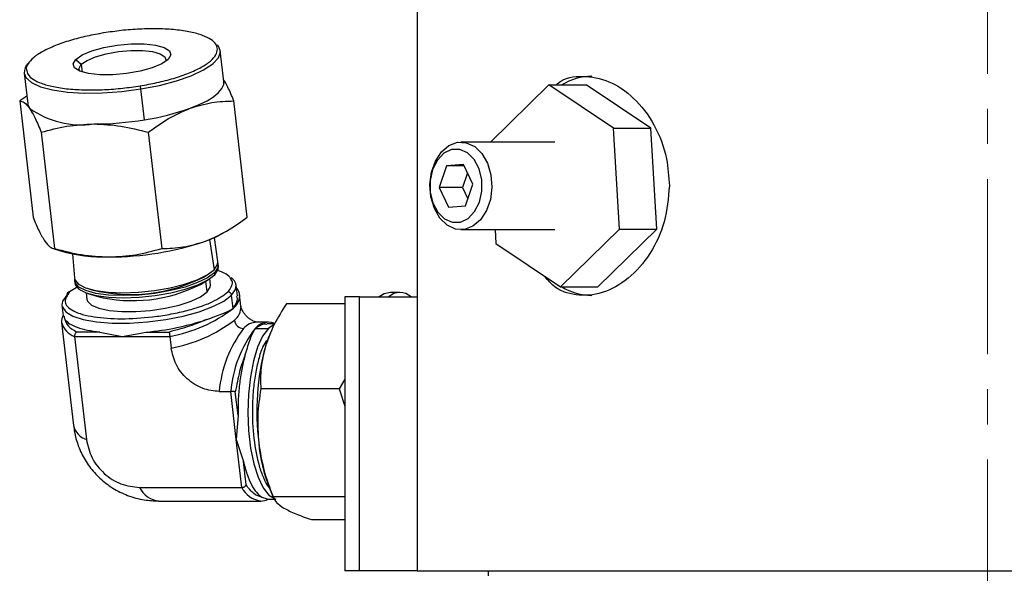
# Model space of a CAD drawing. Header units: inches. Extents: x 1.5 to 32, y 0 to 21.9.
# Tile 20 of 64: x 1.5 to 4.3, y 8.8 to 10.4. Entities that reach past the tile are written whole.
import ezdxf

# ---------------------------------------------------------------- set-up
doc = ezdxf.new("R2010")
doc.units = ezdxf.units.IN
doc.header["$MEASUREMENT"] = 0
doc.linetypes.add('CENTERX2', pattern=[0.8, 0.5, -0.1, 0.1, -0.1])

msp = doc.modelspace()

# ---------------------------------------------------------------- linework, layer by layer
at = {"color": 7, "linetype": 'CENTERX2', "lineweight": 18}
msp.add_line((4.2701, 17.1174), (4.2701, 4.8697), dxfattribs=at)
at = {"color": 7, "linetype": 'Continuous', "lineweight": 25}
for p, q in [((2.6451, 10.3979), (2.6451, 8.7999)), ((2.0939, 10.196), (2.0838, 10.2838)), ((1.6722, 10.2587), (1.6877, 10.2447)), ((1.6877, 10.2447), (1.6903, 10.2225)), ((1.525, 10.2196), (1.5351, 10.1318)), ((1.8676, 10.0864), (1.8576, 10.1742)), ((3.0201, 10.1856), (2.8541, 10.0229)), ((3.2047, 10.0623), (3.0201, 10.1856)), ((3.0201, 10.1856), (3.1262, 10.1856)), ((3.3108, 10.0623), (3.1262, 10.1856)), ((1.5325, 10.154), (1.512, 10.1401)), ((1.512, 10.1401), (1.5501, 9.8085)), ((2.1605, 9.8085), (2.1224, 10.1401)), ((1.5734, 10.0506), (1.6115, 9.719)), ((1.8786, 10.0506), (1.9167, 9.719)), ((3.2215, 9.7746), (3.2047, 10.0623)), ((3.2047, 10.0623), (3.3108, 10.0623)), ((3.3275, 9.7746), (3.3108, 10.0623)), ((3.0369, 10.0229), (2.7696, 10.0229)), ((2.7288, 9.9546), (2.7074, 9.8935)), ((2.7769, 9.959), (2.7288, 9.9546)), ((2.779, 9.9546), (2.7288, 9.9546)), ((2.7882, 9.935), (2.7737, 9.8935)), ((2.8036, 9.9022), (2.7769, 9.959)), ((2.7074, 9.8935), (2.7341, 9.8367)), ((2.7737, 9.8935), (2.7074, 9.8935)), ((2.7737, 9.8935), (2.7891, 9.8607)), ((2.7823, 9.8411), (2.8036, 9.9022)), ((2.7341, 9.8367), (2.7823, 9.8411)), ((2.0979, 9.7663), (2.1097, 9.7735)), ((2.7696, 9.7729), (3.0369, 9.7729)), ((2.8668, 9.7729), (2.8691, 9.7335)), ((3.0537, 9.6102), (3.2215, 9.7746)), ((3.1598, 9.6102), (3.3275, 9.7746)), ((3.2215, 9.7746), (3.3275, 9.7746)), ((2.0533, 9.7446), (2.0659, 9.6584)), ((2.0769, 9.6825), (2.0668, 9.7503)), ((1.605, 9.7202), (1.6286, 9.7124)), ((2.8691, 9.7335), (3.0537, 9.6102)), ((1.6625, 9.7038), (1.6681, 9.6356)), ((2.079, 9.6684), (2.0781, 9.6742)), ((1.6687, 9.6272), (1.6692, 9.6213)), ((2.027, 9.6167), (2.05, 9.6307)), ((2.036, 9.6376), (2.048, 9.6449)), ((2.0462, 9.5951), (2.0427, 9.6262)), ((2.0558, 9.6154), (2.0537, 9.6331)), ((2.0679, 9.6443), (2.0671, 9.6501)), ((1.6781, 9.6102), (1.6543, 9.5951)), ((1.7047, 9.6055), (1.718, 9.6011)), ((2.1327, 9.5838), (2.1293, 9.6142)), ((3.0537, 9.6102), (3.1598, 9.6102)), ((1.7018, 9.5926), (1.7038, 9.5749)), ((1.7059, 9.5912), (1.7315, 9.5828)), ((2.1202, 9.5477), (2.1158, 9.5857)), ((2.1427, 9.5543), (2.1389, 9.5875)), ((2.4391, 9.5809), (2.4391, 8.7999)), ((2.4807, 9.5809), (2.4391, 9.5809)), ((2.4807, 8.7999), (2.4807, 9.5809)), ((2.4807, 9.5809), (2.6451, 9.5809)), ((2.5956, 9.5939), (2.5685, 9.5939)), ((1.6325, 9.5571), (1.636, 9.5267)), ((2.4391, 9.5617), (2.2726, 9.5617)), ((1.6379, 9.527), (1.6407, 9.5167)), ((1.6316, 9.508), (1.6653, 9.2141)), ((2.1831, 9.4909), (2.2207, 9.4909)), ((2.221, 9.509), (2.1882, 9.509)), ((2.2385, 9.5039), (2.2173, 9.5039)), ((2.2354, 9.5012), (2.2207, 9.4909)), ((1.6685, 9.4682), (1.7023, 9.1743)), ((1.6685, 9.4682), (1.8042, 9.4682)), ((1.7406, 9.4808), (1.6745, 9.4808)), ((1.7406, 9.4808), (1.8042, 9.4682)), ((1.8042, 9.4682), (1.8721, 9.4808)), ((1.8042, 9.4682), (1.9398, 9.4682)), ((1.8721, 9.4808), (1.9381, 9.4808)), ((1.9398, 9.4682), (1.9436, 9.435)), ((2.2252, 9.4758), (2.2237, 9.4722)), ((2.4391, 9.3466), (2.4225, 9.3183)), ((2.4225, 9.3183), (2.1991, 9.3183)), ((2.4225, 9.3183), (2.4391, 9.2697)), ((2.0806, 9.3111), (2.1135, 9.3111)), ((2.1292, 9.1743), (2.1135, 9.3111)), ((2.1343, 9.2438), (2.1266, 9.3104)), ((2.1343, 9.2438), (2.1292, 9.1743)), ((2.145, 9.0374), (2.1292, 9.1743)), ((2.1292, 9.1743), (2.1495, 9.1111)), ((2.1572, 9.0445), (2.1495, 9.1111)), ((1.8537, 9.0374), (2.145, 9.0374)), ((2.2019, 9.0094), (2.2173, 9.0051)), ((2.2237, 9.0355), (2.2357, 9.0072)), ((2.4391, 9.0104), (2.2345, 9.0104)), ((1.9083, 8.9987), (2.1996, 8.9987)), ((2.2173, 9.0039), (2.2384, 9.0039)), ((2.3433, 8.946), (2.4391, 8.946)), ((2.4807, 8.7999), (2.4391, 8.7999)), ((2.6451, 8.7999), (2.4807, 8.7999)), ((2.6451, 8.7999), (5.8951, 8.7999)), ((2.8476, 8.7999), (2.8476, 8.7849))]:
    msp.add_line(p, q, dxfattribs=at)
at = {"color": 7, "linetype": 'Continuous', "lineweight": 25, "flags": 128}
for points in [[(1.7518, 10.3342), (1.7516, 10.3345), (1.7513, 10.3345), (1.7512, 10.3342)], [(1.6722, 10.2587), (1.6903, 10.2713), (1.7176, 10.2828), (1.7518, 10.2924), (1.7902, 10.2992), (1.8298, 10.3028), (1.8672, 10.3028), (1.8994, 10.2992), (1.9239, 10.2924), (1.9386, 10.2828), (1.9424, 10.2713), (1.935, 10.2587)], [(2.0838, 10.2838), (2.0789, 10.2965), (2.0758, 10.3004)], [(1.6877, 10.2447), (1.7039, 10.2559), (1.7283, 10.2662), (1.7589, 10.2748), (1.7933, 10.2809), (1.8286, 10.2841), (1.862, 10.2841), (1.8909, 10.2809), (1.9127, 10.2748), (1.9259, 10.2662), (1.9293, 10.2559), (1.9287, 10.2535)], [(1.8576, 10.1742), (1.9101, 10.1844), (1.9586, 10.1972), (2.0011, 10.2121), (2.0361, 10.2285), (2.0621, 10.2458), (2.0783, 10.2634), (2.084, 10.2805), (2.0838, 10.2838)], [(1.935, 10.2587), (1.9169, 10.2462), (1.8896, 10.2347), (1.8554, 10.2251), (1.8169, 10.2182), (1.7774, 10.2147), (1.74, 10.2147), (1.7078, 10.2182), (1.6833, 10.2251), (1.6686, 10.2347), (1.6648, 10.2462), (1.6722, 10.2587)], [(1.6829, 10.2252), (1.6811, 10.2335), (1.6877, 10.2447)], [(1.525, 10.2196), (1.5299, 10.2069), (1.5456, 10.1927), (1.5712, 10.1807), (1.6057, 10.1714), (1.6479, 10.1652), (1.6961, 10.1624), (1.7485, 10.1629), (1.803, 10.1669), (1.8576, 10.1742)], [(1.9978, 10.1192), (2.0237, 10.1297), (2.0462, 10.1407), (2.0646, 10.1522), (2.0788, 10.1639), (2.0884, 10.1756), (2.0934, 10.1871), (2.0939, 10.196)], [(1.5351, 10.1318), (1.5354, 10.1297), (1.54, 10.1192)], [(2.8088, 10.0099), (2.8295, 9.9898), (2.8454, 9.9622), (2.8552, 9.9294), (2.858, 9.894), (2.8536, 9.859), (2.8425, 9.8271), (2.8254, 9.8009), (2.8039, 9.7826), (2.7795, 9.7737), (2.7544, 9.7747), (2.7304, 9.7858), (2.7097, 9.806), (2.6938, 9.8336), (2.6841, 9.8664), (2.6813, 9.9017), (2.6856, 9.9368), (2.6968, 9.9687), (2.7138, 9.9948), (2.7354, 10.0131), (2.7598, 10.0221), (2.7849, 10.021), (2.8088, 10.0099)], [(2.7884, 9.992), (2.7662, 10.0018), (2.743, 10.0014), (2.721, 9.9908), (2.7024, 9.9712), (2.6889, 9.9444), (2.682, 9.9131), (2.6823, 9.8802), (2.6897, 9.8491), (2.7036, 9.8227), (2.7226, 9.8037), (2.7448, 9.794), (2.768, 9.7944), (2.79, 9.8049), (2.8086, 9.8245), (2.822, 9.8513), (2.829, 9.8827), (2.8287, 9.9155), (2.8212, 9.9467), (2.8074, 9.973), (2.7884, 9.992)], [(2.0659, 9.6584), (2.0759, 9.673), (2.0769, 9.6825)], [(1.6681, 9.6356), (1.6694, 9.63), (1.6798, 9.6176), (1.6998, 9.6072), (1.7285, 9.5994), (1.7645, 9.5946), (1.8058, 9.5929), (1.8505, 9.5946), (1.8963, 9.5994), (1.9409, 9.6072), (1.9821, 9.6176), (2.0178, 9.63), (2.0462, 9.6439), (2.0659, 9.6584)], [(2.077, 9.6783), (2.0771, 9.6647), (2.0671, 9.6501)], [(2.0679, 9.6443), (2.078, 9.6589), (2.079, 9.6684)], [(2.0671, 9.6501), (2.0474, 9.6355), (2.0189, 9.6217), (1.9832, 9.6092), (1.942, 9.5989), (1.8973, 9.5911), (1.8514, 9.5862), (1.8067, 9.5846), (1.7653, 9.5862), (1.7293, 9.5911), (1.7006, 9.5989), (1.6805, 9.6092), (1.6701, 9.6217), (1.6689, 9.6314)], [(1.6692, 9.6213), (1.6706, 9.6158), (1.681, 9.6033), (1.7011, 9.5929), (1.7298, 9.5851), (1.7659, 9.5802), (1.8073, 9.5786), (1.8521, 9.5802), (1.898, 9.5851), (1.9427, 9.5929), (1.984, 9.6033), (2.0197, 9.6158), (2.0482, 9.6296), (2.0679, 9.6443)], [(2.0462, 9.5951), (2.0551, 9.6086), (2.0558, 9.6154)], [(2.1158, 9.5857), (2.1275, 9.6022), (2.1292, 9.6149)], [(1.646, 9.5857), (1.6342, 9.5691), (1.6325, 9.5571)], [(1.6325, 9.5571), (1.6333, 9.5533), (1.6432, 9.5389), (1.6635, 9.5265), (1.6932, 9.5167), (1.7312, 9.51), (1.7757, 9.5065), (1.8248, 9.5065), (1.8764, 9.51), (1.9282, 9.5167), (1.9778, 9.5265), (2.0233, 9.5389), (2.0625, 9.5533), (2.0938, 9.5691), (2.1158, 9.5857)], [(1.7038, 9.5749), (1.7057, 9.5689), (1.7171, 9.5578), (1.738, 9.5487), (1.7671, 9.5424), (1.8027, 9.5392), (1.8429, 9.5392), (1.8851, 9.5424), (1.9271, 9.5487), (1.9663, 9.5578), (2.0005, 9.5689), (2.0277, 9.5816), (2.0462, 9.5951)], [(2.5685, 9.5939), (2.5512, 9.5901), (2.5367, 9.5809)], [(2.2207, 9.4909), (2.2044, 9.4691), (2.1901, 9.438), (2.1782, 9.3988), (2.1694, 9.3533), (2.1641, 9.3034), (2.1624, 9.2514), (2.1644, 9.1995), (2.1701, 9.1499), (2.1792, 9.1049), (2.1913, 9.0664), (2.2059, 9.0361), (2.2223, 9.0154), (2.2398, 9.005), (2.2421, 9.0044)], [(2.2389, 9.5051), (2.2301, 9.508), (2.221, 9.509)], [(2.2237, 9.4722), (2.2212, 9.4659), (2.2122, 9.44)]]:
    msp.add_lwpolyline(points, dxfattribs=at)
at = {"color": 7, "linetype": 'Continuous', "lineweight": 25}
for centre, radius, start, end in [((1.5607, 10.2214), 0.0358, 135.0364, 182.8395), ((3.1439, 10.0449), 0.1655, 90.3003, 121.7771), ((1.8294, 10.1721), 0.0282, 4.1634, 23.2049), ((1.6884, 10.3291), 0.2571, 234.7472, 277.801), ((1.7572, 10.7994), 0.7215, 278.8024, 289.4724), ((1.7204, 10.9837), 0.9093, 270.1813, 279.3188), ((1.9375, 10.0368), 0.3144, 289.2697, 300.6564), ((1.7702, 10.5387), 0.8435, 269.775, 288.7523), ((1.7547, 10.1621), 0.4671, 254.3326, 271.483), ((1.828, 10.0465), 0.4587, 256.1316, 296.9728), ((2.097, 9.6078), 0.0329, 12.3844, 57.5853), ((1.8337, 9.9966), 0.4263, 256.1316, 296.9728), ((2.1036, 9.5831), 0.0356, 2.446, 41.7425), ((3.1439, 9.7508), 0.1655, 238.2229, 269.6997), ((1.6542, 9.5869), 0.00828, 89.2161, 188.3208), ((2.1051, 9.5843), 0.0108, 7.1426, 88.6266), ((2.0883, 9.5874), 0.0509, 308.7542, 356.8242), ((2.5956, 9.5468), 0.0466, 46.9381, 133.0619), ((1.8644, 9.8833), 0.4219, 280.3051, 307.3219), ((2.0935, 9.5533), 0.0493, 308.2716, 1.2623), ((1.6687, 9.5112), 0.0372, 152.0095, 184.9807), ((1.8148, 10.1918), 0.7133, 274.6072, 288.8315), ((1.8682, 9.8501), 0.4219, 280.3051, 307.3219), ((2.1508, 9.5179), 0.0271, 187.1426, 268.6266), ((1.6869, 9.5222), 0.0571, 194.4536, 251.2772), ((2.4266, 9.2806), 0.3473, 142.7342, 174.9567), ((2.4594, 9.2806), 0.3473, 142.7342, 174.9567), ((2.1904, 9.4555), 0.0535, 92.39, 138.6897), ((2.2233, 9.4555), 0.0535, 92.39, 138.6897), ((2.913, 9.253), 0.7252, 165.0596, 187.0243), ((1.7183, 9.2262), 0.0544, 192.9058, 252.8584), ((2.6554, 9.2059), 0.4641, 185.1448, 201.542), ((1.9161, 9.0676), 0.0693, 205.8078, 263.5329), ((2.2102, 9.0711), 0.0734, 207.3067, 260.3458), ((2.1993, 9.0431), 0.0444, 268.1685, 297.7918)]:
    msp.add_arc(centre, radius, start, end, dxfattribs=at)
for points, knots in [([(1.7518, 10.3342), (1.7357, 10.3313), (1.7024, 10.3253), (1.6555, 10.313), (1.6124, 10.2982), (1.5765, 10.2814), (1.5498, 10.2637), (1.5352, 10.2462), (1.5296, 10.2346), (1.5315, 10.2294), (1.5315, 10.2292)], [0, 0, 0, 0, 0.131449, 0.270771, 0.415885, 0.564079, 0.712273, 0.857388, 0.99671, 1, 1, 1, 1]), ([(2.0758, 10.2878), (2.0748, 10.2928), (2.0727, 10.3026), (2.058, 10.3159), (2.0342, 10.3276), (2, 10.3371), (1.957, 10.3435), (1.9076, 10.3464), (1.8549, 10.3455), (1.8022, 10.3416), (1.7683, 10.3366), (1.7518, 10.3342)], [0, 0, 0, 0, 0.104357, 0.208714, 0.319321, 0.434527, 0.552178, 0.669829, 0.785035, 0.895643, 1, 1, 1, 1]), ([(1.8554, 10.1832), (1.8715, 10.1861), (1.9047, 10.1921), (1.9516, 10.2044), (1.9948, 10.2192), (2.0308, 10.236), (2.0571, 10.2537), (2.0732, 10.2714), (2.0749, 10.2824), (2.0758, 10.2878)], [0, 0, 0, 0, 0.131882, 0.271665, 0.417258, 0.565941, 0.714624, 0.860218, 1, 1, 1, 1]), ([(1.5315, 10.2292), (1.5325, 10.2244), (1.5345, 10.2147), (1.5492, 10.2016), (1.573, 10.1898), (1.6071, 10.1803), (1.6501, 10.1739), (1.6996, 10.1711), (1.7523, 10.1719), (1.805, 10.1758), (1.8389, 10.1808), (1.8554, 10.1832)], [0, 0, 0, 0, 0.1020115, 0.2066415, 0.3175389, 0.4330467, 0.5510057, 0.6689648, 0.7844726, 0.8953699, 1, 1, 1, 1]), ([(2.1224, 10.1401), (2.1166, 10.1542), (2.1066, 10.1787), (2.0973, 10.1942), (2.0933, 10.2008)], [0, 0, 0, 0, 0.5726355, 1, 1, 1, 1]), ([(3.0409, 10.1856), (3.0428, 10.1873), (3.0638, 10.2071), (3.1167, 10.2142), (3.1918, 10.2011), (3.2645, 10.1517), (3.3231, 10.0748), (3.358, 9.9853), (3.3618, 9.9239), (3.3635, 9.8979)], [0, 0, 0, 0, 0.016963, 0.189105, 0.358485, 0.527561, 0.699192, 0.872421, 1, 1, 1, 1]), ([(1.512, 10.1401), (1.5163, 10.1395), (1.5248, 10.1383), (1.5349, 10.1256), (1.54, 10.1192)], [0, 0, 0, 0, 0.495458, 1, 1, 1, 1]), ([(1.9978, 10.1192), (2.0183, 10.1255), (2.0599, 10.1382), (2.1014, 10.1395), (2.1224, 10.1401)], [0, 0, 0, 0, 0.494511, 1, 1, 1, 1]), ([(1.54, 10.1192), (1.5453, 10.1105), (1.556, 10.0929), (1.5676, 10.0648), (1.5734, 10.0506)], [0, 0, 0, 0, 0.494511, 1, 1, 1, 1]), ([(1.8786, 10.0506), (1.8976, 10.0645), (1.936, 10.0926), (1.9771, 10.1103), (1.9978, 10.1192)], [0, 0, 0, 0, 0.495458, 1, 1, 1, 1]), ([(1.5734, 10.0506), (1.5974, 10.0572), (1.6459, 10.0707), (1.6973, 10.0731), (1.7233, 10.0744)], [0, 0, 0, 0, 0.495458, 1, 1, 1, 1]), ([(1.7233, 10.0744), (1.749, 10.0732), (1.801, 10.0708), (1.8525, 10.0574), (1.8786, 10.0506)], [0, 0, 0, 0, 0.494511, 1, 1, 1, 1]), ([(3.3635, 9.8979), (3.3606, 9.8631), (3.3548, 9.7936), (3.3108, 9.7007), (3.2481, 9.6294), (3.1727, 9.5875), (3.0973, 9.5823), (3.0396, 9.6017), (3.0147, 9.632), (3.0069, 9.6414)], [0, 0, 0, 0, 0.154304, 0.308538, 0.464577, 0.621843, 0.777176, 0.93048, 1, 1, 1, 1]), ([(1.5501, 9.8085), (1.5559, 9.7946), (1.5675, 9.7665), (1.5782, 9.7489), (1.5836, 9.74)], [0, 0, 0, 0, 0.495458, 1, 1, 1, 1]), ([(2.0413, 9.74), (2.0616, 9.7487), (2.1026, 9.7663), (2.141, 9.7944), (2.1605, 9.8085)], [0, 0, 0, 0, 0.494511, 1, 1, 1, 1]), ([(1.5836, 9.74), (1.5886, 9.7337), (1.5987, 9.7209), (1.6072, 9.7197), (1.6115, 9.719)], [0, 0, 0, 0, 0.494511, 1, 1, 1, 1]), ([(1.9167, 9.719), (1.9372, 9.7196), (1.9787, 9.7209), (2.0203, 9.7336), (2.0413, 9.74)], [0, 0, 0, 0, 0.495458, 1, 1, 1, 1]), ([(1.6115, 9.719), (1.6371, 9.7124), (1.6886, 9.6989), (1.7406, 9.6964), (1.7668, 9.6952)], [0, 0, 0, 0, 0.495458, 1, 1, 1, 1]), ([(1.7668, 9.6952), (1.7923, 9.6964), (1.8437, 9.6988), (1.8922, 9.7122), (1.9167, 9.719)], [0, 0, 0, 0, 0.494511, 1, 1, 1, 1]), ([(2.1124, 9.6346), (2.112, 9.6354), (2.1094, 9.6409), (2.0971, 9.6489), (2.0807, 9.6546), (2.0734, 9.6572)], [0, 0, 0, 0, 0.08548, 0.591673, 1, 1, 1, 1]), ([(2.1053, 9.5951), (2.1126, 9.6048), (2.123, 9.6188), (2.1149, 9.6309), (2.1124, 9.6346)], [0, 0, 0, 0, 0.69181, 1, 1, 1, 1]), ([(1.6543, 9.5951), (1.6475, 9.5855), (1.6371, 9.5707), (1.6471, 9.553), (1.6637, 9.5407), (1.6898, 9.5308), (1.7329, 9.5216), (1.8001, 9.5169), (1.8769, 9.5216), (1.9388, 9.5308), (1.985, 9.5407), (2.0266, 9.553), (2.0728, 9.5707), (2.0925, 9.5855), (2.1053, 9.5951)], [0, 0, 0, 0, 0.119728, 0.18418, 0.25, 0.31582, 0.380272, 0.5, 0.619728, 0.68418, 0.75, 0.81582, 0.880272, 1, 1, 1, 1]), ([(2.1202, 9.5477), (2.1265, 9.5577), (2.135, 9.5709), (2.1317, 9.581), (2.1309, 9.5836)], [0, 0, 0, 0, 0.7519729, 1, 1, 1, 1]), ([(2.0451, 9.5167), (2.0605, 9.5221), (2.0841, 9.5305), (2.1073, 9.5403), (2.1159, 9.5452), (2.1202, 9.5477)], [0, 0, 0, 0, 0.48321, 0.74126, 1, 1, 1, 1]), ([(2.1587, 9.5256), (2.1567, 9.5279), (2.1538, 9.5311), (2.1503, 9.536), (2.1476, 9.5404), (2.1451, 9.5456), (2.1433, 9.5508), (2.1428, 9.554), (2.1427, 9.5542), (2.1427, 9.5543)], [0, 0, 0, 0, 0.15159, 0.214761, 0.32953, 0.470322, 0.662466, 0.937369, 1, 1, 1, 1]), ([(2.2726, 9.5617), (2.26, 9.542), (2.2347, 9.5021), (2.2198, 9.4608), (2.2122, 9.44)], [0, 0, 0, 0, 0.495458, 1, 1, 1, 1]), ([(2.1875, 9.509), (2.1877, 9.509), (2.1882, 9.509), (2.1849, 9.5093), (2.1791, 9.5113), (2.1732, 9.5143), (2.1684, 9.5173), (2.1637, 9.5209), (2.1605, 9.5239), (2.1587, 9.5256)], [0, 0, 0, 0, 0.14179, 0.408532, 0.613702, 0.739126, 0.821551, 0.89864, 1, 1, 1, 1]), ([(2.1831, 9.4909), (2.1782, 9.482), (2.1687, 9.4648), (2.1595, 9.4328), (2.155, 9.4173)], [0, 0, 0, 0, 0.5161994, 1, 1, 1, 1]), ([(2.2172, 9.5026), (2.2157, 9.503), (2.2098, 9.5046), (2.1977, 9.5001), (2.188, 9.494), (2.1831, 9.4909)], [0, 0, 0, 0, 0.148997, 0.57393, 1, 1, 1, 1]), ([(1.6745, 9.4808), (1.674, 9.4805), (1.673, 9.48), (1.6714, 9.4784), (1.67, 9.4764), (1.6691, 9.4741), (1.6686, 9.472), (1.6684, 9.47), (1.6685, 9.4688), (1.6685, 9.4682)], [0, 0, 0, 0, 0.1553987, 0.2907388, 0.5007669, 0.6330031, 0.7598748, 0.8819826, 1, 1, 1, 1]), ([(1.9381, 9.4808), (1.9382, 9.4805), (1.9383, 9.48), (1.9385, 9.4784), (1.9388, 9.4764), (1.9391, 9.4741), (1.9394, 9.472), (1.9396, 9.47), (1.9398, 9.4688), (1.9398, 9.4682)], [0, 0, 0, 0, 0.155424, 0.290772, 0.500767, 0.633018, 0.759895, 0.881997, 1, 1, 1, 1]), ([(2.0806, 9.3111), (2.065, 9.3128), (2.0409, 9.3154), (2.0105, 9.3308), (1.9891, 9.3468), (1.971, 9.3665), (1.9524, 9.3953), (1.9471, 9.4194), (1.9436, 9.435)], [0, 0, 0, 0, 0.239443, 0.36967, 0.5, 0.630227, 0.760557, 1, 1, 1, 1]), ([(2.2158, 9.4562), (2.2119, 9.4505), (2.2029, 9.4377), (2.1924, 9.4028), (2.1832, 9.3616), (2.1773, 9.3151), (2.174, 9.253), (2.1776, 9.1757), (2.1907, 9.1074), (2.2063, 9.0644), (2.2167, 9.0429), (2.2234, 9.036), (2.2247, 9.0346)], [0, 0, 0, 0, 0.07354, 0.16586, 0.26014, 0.354419, 0.446739, 0.618237, 0.789735, 0.882056, 0.976335, 1, 1, 1, 1]), ([(2.2122, 9.44), (2.2073, 9.4196), (2.1972, 9.3784), (2.1985, 9.3384), (2.1991, 9.3183)], [0, 0, 0, 0, 0.494511, 1, 1, 1, 1]), ([(2.1991, 9.3183), (2.1954, 9.2933), (2.1878, 9.2428), (2.1914, 9.1906), (2.1932, 9.1643)], [0, 0, 0, 0, 0.495458, 1, 1, 1, 1]), ([(2.1266, 9.3104), (2.1263, 9.3105), (2.1256, 9.3106), (2.1239, 9.3107), (2.1219, 9.3109), (2.1195, 9.311), (2.1174, 9.3111), (2.1154, 9.3111), (2.1141, 9.3111), (2.1135, 9.3111)], [0, 0, 0, 0, 0.1553993, 0.2907395, 0.5007669, 0.6330031, 0.7598748, 0.8819826, 1, 1, 1, 1]), ([(1.6653, 9.2141), (1.6673, 9.2017), (1.6716, 9.1746), (1.6868, 9.1348), (1.7097, 9.0963), (1.7399, 9.0624), (1.7767, 9.0342), (1.8196, 9.0132), (1.8643, 9.0008), (1.8944, 8.9994), (1.9083, 8.9987)], [0, 0, 0, 0, 0.106327, 0.231858, 0.356462, 0.482282, 0.611286, 0.744711, 0.882925, 1, 1, 1, 1]), ([(2.1932, 9.1643), (2.1973, 9.1385), (2.2057, 9.0864), (2.2248, 9.0359), (2.2345, 9.0104)], [0, 0, 0, 0, 0.494511, 1, 1, 1, 1]), ([(2.145, 9.0374), (2.1456, 9.0375), (2.1468, 9.0375), (2.1488, 9.0379), (2.1508, 9.0386), (2.153, 9.0397), (2.1549, 9.0412), (2.1564, 9.0429), (2.1569, 9.044), (2.1572, 9.0445)], [0, 0, 0, 0, 0.118003, 0.240105, 0.366982, 0.499233, 0.709227, 0.844576, 1, 1, 1, 1]), ([(2.2345, 9.0104), (2.2367, 9.0052), (2.2412, 8.9946), (2.2572, 8.9837), (2.2653, 8.9782)], [0, 0, 0, 0, 0.495458, 1, 1, 1, 1]), ([(2.2653, 8.9782), (2.2756, 8.9728), (2.2964, 8.9619), (2.3276, 8.9513), (2.3433, 8.946)], [0, 0, 0, 0, 0.494511, 1, 1, 1, 1])]:
    msp.add_open_spline(points, degree=3, knots=knots, dxfattribs=at)
for points in [[(1.6407, 9.5167), (1.6447, 9.5125), (1.6526, 9.5042), (1.675, 9.494), (1.7038, 9.4858), (1.7283, 9.4825), (1.7406, 9.4808)], [(1.6407, 9.5167), (1.6431, 9.5101), (1.6478, 9.4969), (1.6656, 9.4862), (1.6745, 9.4808)], [(2.0451, 9.5167), (2.0293, 9.5101), (1.9978, 9.4969), (1.958, 9.4862), (1.9381, 9.4808)], [(2.155, 9.4173), (2.1493, 9.4016), (2.138, 9.3701), (2.1304, 9.3303), (2.1266, 9.3104)], [(2.155, 9.4173), (2.1517, 9.4049), (2.1451, 9.38), (2.1386, 9.3368), (2.1345, 9.2909), (2.1343, 9.2595), (2.1343, 9.2438)], [(1.7023, 9.1743), (1.7064, 9.1564), (1.7146, 9.1205), (1.7512, 9.0753), (1.7996, 9.0436), (1.8357, 9.0395), (1.8537, 9.0374)], [(2.1495, 9.1111), (2.1528, 9.0987), (2.1594, 9.0739), (2.1721, 9.0446), (2.1863, 9.0217), (2.1967, 9.0135), (2.2019, 9.0094)], [(2.2019, 9.0094), (2.1941, 9.0119), (2.1786, 9.0171), (2.1643, 9.0354), (2.1572, 9.0445)]]:
    msp.add_open_spline(points, degree=3, dxfattribs=at)

doc.saveas('drawing.dxf')
